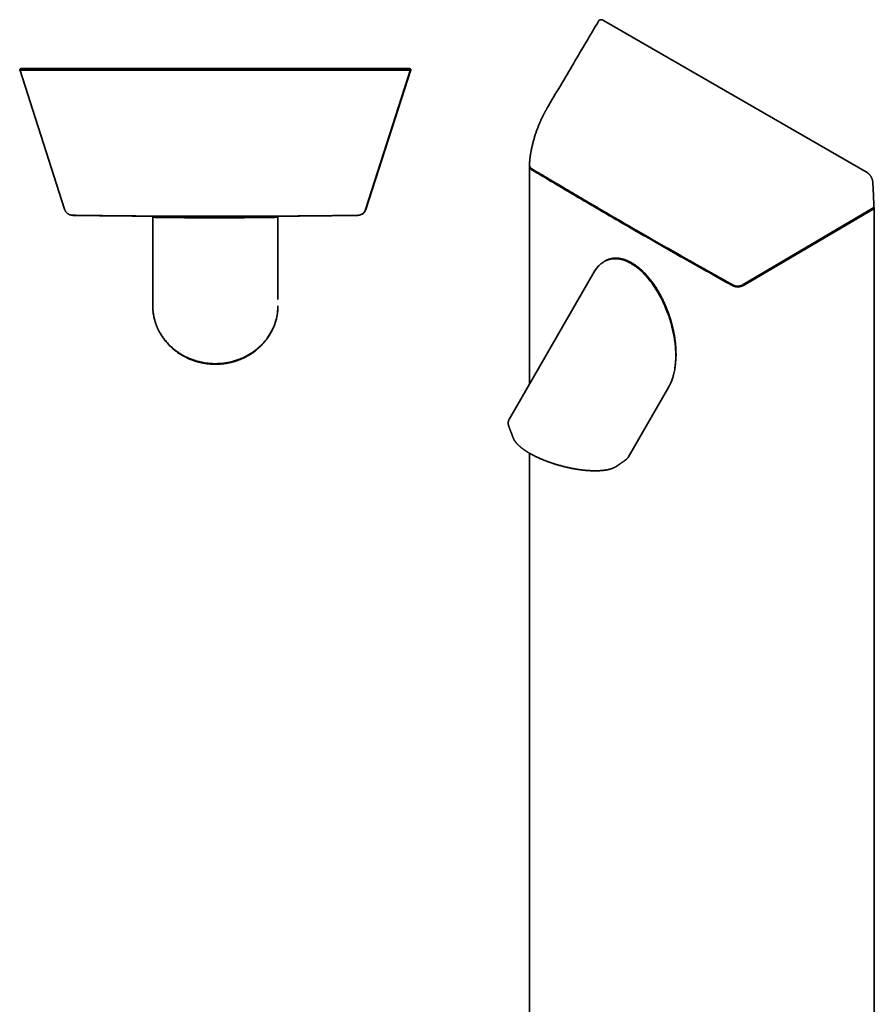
# Model space of a CAD drawing. Header units: millimetres. Extents: x 8 to 834, y 12 to 2419.
# Tile 2 of 6: x 319 to 821, y 591 to 1170. Entities that reach past the tile are written whole.
import ezdxf

# ---------------------------------------------------------------- set-up
doc = ezdxf.new("R2010")
doc.units = ezdxf.units.MM

msp = doc.modelspace()

# ---------------------------------------------------------------- linework, layer by layer
at = {"color": 7, "linetype": 'Continuous', "lineweight": 35}
for p, q in [((817.05, 1079.71), (662.17, 1169.13)), ((345.47, 1058.1), (319.07, 1140.28)), ((334.82, 1140.47), (319.35, 1140.47)), ((319.84, 1140.8), (321.91, 1140.8)), ((321.91, 1140.8), (546.21, 1140.8)), ((340.36, 1140.47), (334.82, 1140.47)), ((527.51, 1140.47), (340.36, 1140.47)), ((522.39, 1058.07), (548.81, 1140.28)), ((533.06, 1140.47), (527.51, 1140.47)), ((548.52, 1140.47), (533.06, 1140.47)), ((546.21, 1140.8), (548.29, 1140.8)), ((548.89, 1140.26), (548.93, 1140.4)), ((543.46, 1139.88), (324.42, 1139.88)), ((522.51, 1058.02), (548.86, 1140.02)), ((618.67, 1084.51), (618.67, 1084.5)), ((618.72, 1083.68), (618.72, 955.49)), ((821.14, 1059.19), (821.11, 1059.44)), ((397.27, 1053.5), (397.27, 1001.44)), ((470.86, 1005.14), (470.86, 1053.58)), ((744.33, 1013.91), (821.13, 1059.14)), ((744.36, 1013.34), (820.97, 1058.46)), ((821.3, 120.01), (821.3, 1058.93)), ((656.69, 1021.25), (606.83, 934.89)), ((699.07, 956.93), (699.08, 956.95)), ((676.85, 912.64), (700.56, 953.71)), ((609.07, 923.78), (609.07, 923.76)), ((618.72, 914.71), (618.72, 190.99))]:
    msp.add_line(p, q, dxfattribs=at)
for centre, radius, start, end in [((319.84, 1140.2), 0.6, 90, 155.54586), ((548.29, 1140.2), 0.6, 342.18541, 90), ((350.38, 1059.55), 5, 251.43995, 269.18236), ((517.75, 1059.55), 5, 270.81764, 342.18541)]:
    msp.add_arc(centre, radius, start, end, dxfattribs=at)
for centre, major_axis, start_param, end_param in [((623.72, 1084.65), (4.78, 2.05), 2.830227, 3.617236), ((820.7, 1058.82), (0.574, 0.246), 4.89138, 6.7731), ((742.07, 1016.32), (4.78, 2.05), 3.645778, 4.89138)]:
    msp.add_ellipse(centre, major_axis=major_axis, ratio=0.711671, start_param=start_param, end_param=end_param, dxfattribs=at)
for points, knots in [([(662.17, 1169.13), (662.07, 1169.18), (661.88, 1169.27), (661.59, 1169.39), (661.3, 1169.48), (661.02, 1169.53), (660.75, 1169.56), (660.5, 1169.55), (660.25, 1169.51), (660.02, 1169.44), (659.82, 1169.34), (659.63, 1169.22), (659.47, 1169.06), (659.34, 1168.91), (659.28, 1168.8), (659.26, 1168.76)], [0, 0, 0, 0, 0.079559, 0.159632, 0.241364, 0.323688, 0.403257, 0.48341, 0.565447, 0.648152, 0.724599, 0.801605, 0.880357, 0.959702, 1, 1, 1, 1]), ([(659.26, 1168.76), (654.4, 1160.53), (644.29, 1143.39), (634.18, 1126.25), (628.93, 1117.35)], [0, 0, 0, 0, 0.480597, 1, 1, 1, 1]), ([(319.74, 1139.96), (319.67, 1139.99), (319.52, 1140.04), (319.34, 1140.12), (319.18, 1140.2), (319.11, 1140.25), (319.07, 1140.28)], [0, 0, 0, 0, 0.250015, 0.500024, 0.750021, 1, 1, 1, 1]), ([(319.19, 1140.4), (319.19, 1140.41), (319.19, 1140.42), (319.2, 1140.44), (319.23, 1140.47), (319.26, 1140.5), (319.3, 1140.52), (319.34, 1140.54), (319.35, 1140.54)], [0, 0, 0, 0, 0.17336, 0.346719, 0.520079, 0.693439, 0.866798, 1, 1, 1, 1]), ([(319.74, 1139.96), (320.66, 1139.99), (322.51, 1140.05), (325.31, 1140.15), (327.92, 1140.24), (330.35, 1140.32), (332.58, 1140.4), (334.07, 1140.44), (334.82, 1140.47)], [0, 0, 0, 0, 0.1866729, 0.3736722, 0.5607037, 0.707488, 0.8539676, 1, 1, 1, 1]), ([(324.42, 1139.88), (325.39, 1139.92), (327.35, 1139.99), (330.31, 1140.1), (333.07, 1140.2), (335.64, 1140.3), (337.99, 1140.39), (339.57, 1140.44), (340.36, 1140.47)], [0, 0, 0, 0, 0.186872, 0.373924, 0.560911, 0.707624, 0.854027, 1, 1, 1, 1]), ([(543.46, 1139.88), (542.48, 1139.92), (540.52, 1139.99), (537.56, 1140.1), (534.8, 1140.2), (532.23, 1140.3), (529.88, 1140.39), (528.3, 1140.44), (527.51, 1140.47)], [0, 0, 0, 0, 0.186872, 0.373924, 0.560911, 0.707624, 0.854027, 1, 1, 1, 1]), ([(548.13, 1139.96), (547.21, 1139.99), (545.36, 1140.05), (542.56, 1140.15), (539.95, 1140.24), (537.52, 1140.32), (535.3, 1140.4), (533.8, 1140.44), (533.06, 1140.47)], [0, 0, 0, 0, 0.186673, 0.373672, 0.560704, 0.707488, 0.853968, 1, 1, 1, 1]), ([(548.81, 1140.28), (548.77, 1140.25), (548.69, 1140.2), (548.53, 1140.12), (548.35, 1140.04), (548.2, 1139.99), (548.13, 1139.96)], [0, 0, 0, 0, 0.249979, 0.499976, 0.749985, 1, 1, 1, 1]), ([(548.93, 1140.4), (548.94, 1140.41), (548.94, 1140.42), (548.92, 1140.44), (548.9, 1140.47), (548.86, 1140.5), (548.82, 1140.52), (548.79, 1140.54), (548.78, 1140.54)], [0, 0, 0, 0, 0.17314, 0.34628, 0.51942, 0.69256, 0.8657, 1, 1, 1, 1]), ([(324.42, 1139.88), (324.28, 1139.88), (324.01, 1139.88), (323.6, 1139.87), (323.2, 1139.87), (322.81, 1139.87), (322.43, 1139.87), (322.06, 1139.87), (321.71, 1139.87), (321.39, 1139.87), (321.1, 1139.88), (320.83, 1139.88), (320.59, 1139.89), (320.38, 1139.9), (320.2, 1139.9), (320.04, 1139.91), (319.92, 1139.92), (319.83, 1139.94), (319.77, 1139.95), (319.75, 1139.96), (319.74, 1139.96)], [0, 0, 0, 0, 0.056727, 0.113453, 0.171752, 0.23005, 0.286808, 0.343566, 0.402109, 0.46065, 0.51518, 0.569711, 0.625891, 0.682072, 0.735667, 0.789263, 0.844301, 0.899341, 0.949539, 1, 1, 1, 1]), ([(548.13, 1139.96), (548.12, 1139.95), (548.1, 1139.95), (548.02, 1139.93), (547.92, 1139.92), (547.78, 1139.91), (547.61, 1139.9), (547.41, 1139.89), (547.17, 1139.89), (546.92, 1139.88), (546.64, 1139.87), (546.33, 1139.87), (546.01, 1139.87), (545.67, 1139.87), (545.32, 1139.87), (544.96, 1139.87), (544.59, 1139.87), (544.21, 1139.87), (543.83, 1139.88), (543.58, 1139.88), (543.46, 1139.88)], [0, 0, 0, 0, 0.056943, 0.114081, 0.171208, 0.228137, 0.28519, 0.342462, 0.399727, 0.456771, 0.511769, 0.566969, 0.622175, 0.677181, 0.731495, 0.785988, 0.84049, 0.894817, 0.947408, 1, 1, 1, 1]), ([(628.93, 1117.35), (628.85, 1117.21), (628.7, 1116.95), (628.48, 1116.58), (628.28, 1116.22), (628.1, 1115.9), (627.94, 1115.61), (627.79, 1115.34), (627.66, 1115.1), (627.54, 1114.88), (627.44, 1114.69), (627.37, 1114.55), (627.32, 1114.46), (627.29, 1114.39), (627.26, 1114.35), (627.23, 1114.3), (627.2, 1114.23), (627.16, 1114.16), (627.11, 1114.06), (627.04, 1113.92), (626.94, 1113.73), (626.82, 1113.48), (626.61, 1113.07), (626.32, 1112.49), (625.99, 1111.79), (625.68, 1111.13), (625.39, 1110.49), (625.1, 1109.86), (624.8, 1109.18), (624.49, 1108.45), (624.17, 1107.66), (623.84, 1106.84), (623.51, 1105.98), (623.17, 1105.09), (622.84, 1104.19), (622.53, 1103.3), (622.24, 1102.45), (621.97, 1101.61), (621.71, 1100.79), (621.45, 1099.92), (621.18, 1099.01), (620.92, 1098.06), (620.68, 1097.15), (620.45, 1096.26), (620.27, 1095.51), (620.13, 1094.89), (620.02, 1094.4), (619.91, 1093.9), (619.81, 1093.41), (619.71, 1092.91), (619.62, 1092.42), (619.54, 1092), (619.48, 1091.67), (619.44, 1091.45), (619.41, 1091.26), (619.39, 1091.13), (619.37, 1091.04), (619.36, 1090.98), (619.35, 1090.9), (619.33, 1090.8), (619.31, 1090.67), (619.29, 1090.49), (619.25, 1090.28), (619.22, 1090.05), (619.18, 1089.81), (619.14, 1089.49), (619.09, 1089.12), (619.03, 1088.71), (618.99, 1088.34), (618.95, 1087.99), (618.91, 1087.65), (618.87, 1087.31), (618.84, 1086.97), (618.81, 1086.7), (618.8, 1086.51), (618.79, 1086.39), (618.78, 1086.31), (618.77, 1086.25), (618.77, 1086.19), (618.76, 1086.1), (618.75, 1085.98), (618.74, 1085.83), (618.73, 1085.65), (618.71, 1085.43), (618.7, 1085.17), (618.68, 1084.89), (618.67, 1084.66), (618.67, 1084.54), (618.66, 1084.51)], [0, 0, 0, 0, 0.0147618, 0.0283803, 0.0408669, 0.0522308, 0.0624793, 0.0716186, 0.0796532, 0.0876355, 0.0941234, 0.09912, 0.10189, 0.1038228, 0.1052893, 0.1068219, 0.1089132, 0.1115629, 0.114771, 0.118537, 0.1255821, 0.1340039, 0.1430789, 0.1669861, 0.1903254, 0.2106975, 0.2306397, 0.250311, 0.2706385, 0.2936159, 0.3175048, 0.3422718, 0.3678759, 0.3942818, 0.421527, 0.4470712, 0.4719392, 0.4961522, 0.5197368, 0.5427287, 0.5710681, 0.5982943, 0.6243395, 0.6495549, 0.6748075, 0.6890197, 0.7032661, 0.7175515, 0.7318806, 0.7462584, 0.7606897, 0.7749885, 0.7827864, 0.789418, 0.7948794, 0.7991673, 0.8012609, 0.8028894, 0.8047227, 0.8076605, 0.8117088, 0.8168693, 0.8231443, 0.8303725, 0.8376069, 0.8446937, 0.8581813, 0.8710913, 0.881739, 0.8920454, 0.9023711, 0.9127516, 0.9231854, 0.9334851, 0.9377921, 0.941301, 0.9440121, 0.9455219, 0.9470738, 0.9496652, 0.9533248, 0.9580521, 0.963846, 0.9707053, 0.978628, 0.9876115, 0.997652, 1, 1, 1, 1]), ([(618.66, 1084.51), (618.66, 1084.42), (618.66, 1084.24), (618.68, 1084), (618.71, 1083.79), (618.76, 1083.62), (618.8, 1083.47), (618.84, 1083.36), (618.88, 1083.26), (618.91, 1083.18), (618.95, 1083.1), (619, 1083.01), (619.06, 1082.91), (619.13, 1082.8), (619.21, 1082.67), (619.32, 1082.53), (619.47, 1082.38), (619.64, 1082.21), (619.86, 1082.03), (620.03, 1081.92), (620.12, 1081.87)], [0, 0, 0, 0, 0.085581, 0.162024, 0.229289, 0.287336, 0.336118, 0.375599, 0.406057, 0.43456, 0.464104, 0.49469, 0.534389, 0.575722, 0.62277, 0.679253, 0.745189, 0.820599, 0.905516, 1, 1, 1, 1]), ([(620.12, 1081.87), (620.3, 1081.76), (620.64, 1081.55), (621.14, 1081.25), (621.6, 1080.98), (622.02, 1080.72), (622.4, 1080.5), (622.75, 1080.29), (623.04, 1080.11), (623.3, 1079.96), (623.52, 1079.83), (623.74, 1079.69), (623.96, 1079.56), (624.19, 1079.43), (624.61, 1079.18), (625.23, 1078.81), (626.05, 1078.32), (628.07, 1077.11), (632.44, 1074.5), (638.9, 1070.66), (646.24, 1066.32), (653.77, 1061.89), (661.76, 1057.21), (670.22, 1052.29), (679.46, 1046.93), (689.5, 1041.15), (700.34, 1034.96), (709.98, 1029.49), (718.4, 1024.74), (725.31, 1020.85), (730, 1018.23), (732.46, 1016.86), (732.97, 1016.57), (733.37, 1016.35), (733.65, 1016.19), (733.83, 1016.09), (734.01, 1015.99), (734.19, 1015.89), (734.38, 1015.79), (734.61, 1015.66), (734.88, 1015.51), (735.21, 1015.32), (735.58, 1015.12), (735.99, 1014.89), (736.44, 1014.64), (736.92, 1014.37), (737.44, 1014.08), (738, 1013.77), (738.38, 1013.56), (738.58, 1013.45)], [0, 0, 0, 0, 0.004612, 0.008887, 0.012824, 0.016424, 0.019687, 0.022613, 0.025201, 0.027278, 0.029149, 0.031022, 0.032911, 0.034814, 0.036732, 0.0437, 0.050743, 0.057786, 0.095516, 0.162891, 0.223047, 0.283203, 0.354818, 0.426433, 0.498047, 0.589193, 0.680339, 0.771485, 0.831641, 0.891797, 0.944734, 0.949082, 0.953341, 0.957408, 0.958954, 0.96047, 0.961957, 0.963414, 0.964939, 0.966692, 0.969102, 0.971845, 0.974922, 0.978331, 0.982073, 0.986073, 0.990394, 0.995036, 1, 1, 1, 1]), ([(738.59, 1012.89), (736.77, 1013.9), (733.13, 1015.92), (727.68, 1018.97), (722.24, 1022.02), (716.8, 1025.08), (711.37, 1028.14), (705.95, 1031.21), (700.53, 1034.29), (695.12, 1037.38), (689.72, 1040.47), (684.33, 1043.57), (677.44, 1047.53), (669.08, 1052.38), (659.24, 1058.11), (649.43, 1063.86), (639.64, 1069.64), (629.87, 1075.44), (623.38, 1079.33), (620.14, 1081.27)], [0, 0, 0, 0, 0.045456, 0.090911, 0.136366, 0.181821, 0.227276, 0.27273, 0.318184, 0.363639, 0.409093, 0.454546, 0.5, 0.583332, 0.666664, 0.749997, 0.833331, 0.916665, 1, 1, 1, 1]), ([(820.41, 1074.16), (820.4, 1074.27), (820.38, 1074.5), (820.32, 1074.85), (820.24, 1075.21), (820.13, 1075.58), (820, 1075.95), (819.85, 1076.32), (819.69, 1076.69), (819.5, 1077.04), (819.3, 1077.39), (819.08, 1077.72), (818.85, 1078.03), (818.61, 1078.33), (818.36, 1078.62), (818.11, 1078.88), (817.84, 1079.13), (817.58, 1079.35), (817.32, 1079.54), (817.14, 1079.66), (817.05, 1079.71)], [0, 0, 0, 0, 0.056943, 0.114081, 0.171208, 0.228137, 0.28519, 0.342462, 0.399727, 0.456771, 0.511769, 0.566969, 0.622175, 0.677181, 0.731495, 0.785988, 0.84049, 0.894817, 0.947408, 1, 1, 1, 1]), ([(821.12, 1059.25), (821.07, 1060.48), (820.98, 1062.96), (820.81, 1066.68), (820.62, 1070.41), (820.48, 1072.91), (820.41, 1074.16)], [0, 0, 0, 0, 0.249979, 0.499976, 0.749985, 1, 1, 1, 1]), ([(821.12, 1059.25), (821.12, 1059.23), (821.13, 1059.2), (821.14, 1059.17), (821.14, 1059.15), (821.14, 1059.14), (821.13, 1059.14), (821.13, 1059.14)], [0, 0, 0, 0, 0.248264, 0.496528, 0.744792, 0.993056, 1, 1, 1, 1]), ([(345.47, 1058.1), (345.51, 1057.98), (345.6, 1057.74), (345.76, 1057.39), (345.94, 1057.06), (346.14, 1056.73), (346.37, 1056.43), (346.63, 1056.14), (346.91, 1055.87), (347.2, 1055.62), (347.52, 1055.39), (347.86, 1055.19), (348.22, 1055.02), (348.58, 1054.87), (348.96, 1054.75), (349.35, 1054.67), (349.75, 1054.61), (350.02, 1054.6), (350.15, 1054.59)], [0, 0, 0, 0, 0.062182, 0.124436, 0.186725, 0.249014, 0.311283, 0.373525, 0.435757, 0.498025, 0.560393, 0.622877, 0.685465, 0.748147, 0.810919, 0.873789, 0.936795, 1, 1, 1, 1]), ([(350.15, 1054.59), (355.37, 1054.52), (365.79, 1054.38), (381.43, 1054.21), (397.07, 1054.09), (412.71, 1054.01), (428.35, 1053.97), (443.69, 1053.98), (458.73, 1054.02), (473.47, 1054.1), (488.22, 1054.21), (502.96, 1054.37), (512.79, 1054.5), (517.71, 1054.56)], [0, 0, 0, 0, 0.093335, 0.18667, 0.280003, 0.373337, 0.46667, 0.560003, 0.648002, 0.736002, 0.824001, 0.912, 1, 1, 1, 1]), ([(517.82, 1054.55), (515.29, 1054.51), (510.21, 1054.44), (502.6, 1054.35), (494.98, 1054.27), (487.37, 1054.19), (479.75, 1054.13), (472.14, 1054.07), (464.52, 1054.03), (456.91, 1053.99), (449.29, 1053.97), (441.68, 1053.95), (431.95, 1053.95), (420.1, 1053.96), (406.14, 1054.01), (392.18, 1054.09), (378.22, 1054.21), (364.26, 1054.36), (354.96, 1054.49), (350.31, 1054.55)], [0, 0, 0, 0, 0.045456, 0.090911, 0.136366, 0.181821, 0.227276, 0.27273, 0.318184, 0.363639, 0.409093, 0.454546, 0.5, 0.583332, 0.666664, 0.749997, 0.833331, 0.916665, 1, 1, 1, 1]), ([(397.67, 1053.99), (397.66, 1053.99), (397.64, 1053.99), (397.61, 1053.98), (397.58, 1053.96), (397.55, 1053.95), (397.53, 1053.94), (397.51, 1053.93), (397.5, 1053.93), (397.5, 1053.92), (397.48, 1053.91), (397.45, 1053.89), (397.4, 1053.85), (397.33, 1053.76), (397.29, 1053.66), (397.27, 1053.56), (397.26, 1053.51), (397.26, 1053.49)], [0, 0, 0, 0, 0.108972, 0.265419, 0.369689, 0.45034, 0.507666, 0.535906, 0.545718, 0.553218, 0.566149, 0.580519, 0.653605, 0.750878, 0.868695, 0.93328, 1, 1, 1, 1]), ([(398.78, 1053.38), (398.62, 1053.39), (398.28, 1053.39), (397.91, 1053.42), (397.67, 1053.45), (397.52, 1053.46), (397.44, 1053.48), (397.37, 1053.48), (397.31, 1053.49), (397.27, 1053.49), (397.27, 1053.5), (397.27, 1053.5)], [0, 0, 0, 0, 0.1684232, 0.3471834, 0.4998313, 0.5942792, 0.667769, 0.720257, 0.8199958, 0.9161771, 1, 1, 1, 1]), ([(470.85, 1053.5), (470.82, 1053.49), (470.75, 1053.46), (470.22, 1053.43), (469.6, 1053.4), (468.99, 1053.38), (468.37, 1053.36), (467.63, 1053.35), (466.59, 1053.32), (465.15, 1053.3), (463.21, 1053.27), (461.01, 1053.25), (458.77, 1053.23), (456.77, 1053.21), (454.32, 1053.2), (451.27, 1053.18), (448.3, 1053.17), (445.94, 1053.16), (444.52, 1053.16), (443.06, 1053.16), (441.49, 1053.15), (440.17, 1053.15), (439.3, 1053.15), (439.11, 1053.14), (439.06, 1053.14), (438.6, 1053.14), (437.71, 1053.14), (436.39, 1053.14), (435.1, 1053.14), (433.05, 1053.14), (429.94, 1053.15), (425.84, 1053.16), (421.67, 1053.16), (417.76, 1053.17), (414.29, 1053.19), (411.02, 1053.22), (408.06, 1053.24), (405.45, 1053.27), (403.15, 1053.29), (401.29, 1053.35), (399.79, 1053.38), (399.12, 1053.38), (398.78, 1053.38)], [0, 0, 0, 0, 0.0423904, 0.0791623, 0.1080332, 0.1291787, 0.1454696, 0.1654794, 0.1902201, 0.2198034, 0.254235, 0.2931683, 0.3198258, 0.3445831, 0.3672867, 0.4042295, 0.4414044, 0.4537041, 0.4696626, 0.4800095, 0.4926697, 0.510566, 0.5140754, 0.5149964, 0.5153216, 0.5153603, 0.5267504, 0.5378406, 0.548606, 0.5590256, 0.5893965, 0.6265705, 0.6637331, 0.7009215, 0.7381123, 0.7715812, 0.8124682, 0.8510266, 0.8863009, 0.9301398, 0.9650445, 1, 1, 1, 1]), ([(470.86, 1053.49), (470.86, 1053.53), (470.86, 1053.61), (470.82, 1053.72), (470.78, 1053.78), (470.75, 1053.82), (470.73, 1053.83), (470.73, 1053.84), (470.72, 1053.85), (470.71, 1053.86), (470.68, 1053.88), (470.65, 1053.91), (470.61, 1053.94), (470.56, 1053.96), (470.49, 1053.98), (470.42, 1054), (470.35, 1054), (470.29, 1054), (470.27, 1054)], [0, 0, 0, 0, 0.060963, 0.113831, 0.155756, 0.172191, 0.179329, 0.183237, 0.187892, 0.200234, 0.217276, 0.266489, 0.336493, 0.427465, 0.539391, 0.672173, 0.825682, 1, 1, 1, 1]), ([(517.71, 1054.56), (517.84, 1054.57), (518.11, 1054.58), (518.5, 1054.64), (518.89, 1054.72), (519.27, 1054.84), (519.64, 1054.98), (519.99, 1055.16), (520.33, 1055.36), (520.65, 1055.58), (520.95, 1055.83), (521.23, 1056.11), (521.49, 1056.4), (521.72, 1056.7), (521.93, 1057.03), (522.11, 1057.36), (522.27, 1057.71), (522.35, 1057.95), (522.39, 1058.07)], [0, 0, 0, 0, 0.06296, 0.125601, 0.188054, 0.250425, 0.312807, 0.375281, 0.437922, 0.500805, 0.563628, 0.626135, 0.688451, 0.750677, 0.812892, 0.875156, 0.937513, 1, 1, 1, 1]), ([(700.52, 953.74), (700.81, 954.22), (701.78, 955.85), (702.59, 958.11), (703.22, 960.29), (703.55, 961.59), (703.88, 963.14), (704.18, 964.98), (704.44, 967.11), (704.61, 969.55), (704.68, 972.73), (704.53, 976.37), (704.14, 980.12), (703.68, 983.15), (703.23, 985.49), (702.79, 987.53), (702.25, 989.72), (701.5, 992.41), (700.46, 995.63), (699.07, 999.36), (697.5, 1002.98), (695.9, 1006.19), (694.47, 1008.78), (692.73, 1011.66), (690.56, 1014.84), (688.45, 1017.49), (686.78, 1019.37), (685.77, 1020.43), (684.74, 1021.45), (683.63, 1022.47), (682.69, 1023.26), (682.07, 1023.75), (681.94, 1023.85), (681.9, 1023.88), (681.57, 1024.14), (680.94, 1024.61), (680.01, 1025.26), (679.1, 1025.84), (677.65, 1026.71), (675.45, 1027.8), (672.56, 1028.76), (669.62, 1029.16), (666.86, 1029.01), (664.42, 1028.35), (662.12, 1027.22), (660.04, 1025.66), (658.24, 1023.64), (657.14, 1022.16), (656.72, 1021.3), (656.7, 1021.25)], [0, 0, 0, 0, 0.020466, 0.06825, 0.08003, 0.094216, 0.1108, 0.129759, 0.151053, 0.174644, 0.200624, 0.240411, 0.273425, 0.299345, 0.318329, 0.332955, 0.35092, 0.373132, 0.399691, 0.430604, 0.465558, 0.489491, 0.511718, 0.532101, 0.565268, 0.598643, 0.609686, 0.624013, 0.633302, 0.644669, 0.660736, 0.663887, 0.664713, 0.665005, 0.66504, 0.675266, 0.685223, 0.694888, 0.704242, 0.731509, 0.764884, 0.798248, 0.831636, 0.865025, 0.895073, 0.931781, 0.966399, 0.998068, 1, 1, 1, 1]), ([(704.71, 969.61), (704.71, 969.78), (704.73, 970.16), (704.76, 970.76), (704.77, 971.34), (704.78, 971.84), (704.79, 972.26), (704.79, 972.69), (704.79, 973.13), (704.78, 973.58), (704.77, 974.04), (704.76, 974.51), (704.74, 974.96), (704.73, 975.37), (704.71, 975.72), (704.69, 976.01), (704.68, 976.25), (704.67, 976.46), (704.66, 976.64), (704.65, 976.77), (704.64, 976.88), (704.63, 976.98), (704.63, 977.1), (704.61, 977.25), (704.6, 977.43), (704.58, 977.65), (704.56, 977.91), (704.54, 978.19), (704.51, 978.48), (704.48, 978.86), (704.43, 979.36), (704.36, 980), (704.27, 980.7), (704.17, 981.45), (704.06, 982.25), (703.94, 983.07), (703.8, 983.89), (703.66, 984.68), (703.52, 985.45), (703.37, 986.19), (703.23, 986.9), (703.08, 987.58), (702.93, 988.25), (702.77, 988.92), (702.6, 989.61), (702.42, 990.34), (702.22, 991.09), (702, 991.88), (701.77, 992.68), (701.52, 993.49), (701.27, 994.31), (701, 995.16), (700.71, 996), (700.43, 996.82), (700.15, 997.6), (699.87, 998.35), (699.6, 999.07), (699.33, 999.75), (699.11, 1000.29), (698.94, 1000.69), (698.83, 1000.96), (698.73, 1001.2), (698.65, 1001.4), (698.58, 1001.55), (698.54, 1001.66), (698.5, 1001.74), (698.46, 1001.83), (698.42, 1001.93), (698.36, 1002.07), (698.29, 1002.22), (698.22, 1002.39), (698.11, 1002.63), (697.96, 1002.97), (697.76, 1003.42), (697.54, 1003.88), (697.31, 1004.37), (697.07, 1004.87), (696.81, 1005.4), (696.53, 1005.96), (696.24, 1006.52), (695.84, 1007.3), (695.3, 1008.28), (694.64, 1009.47), (693.96, 1010.61), (693.27, 1011.73), (692.57, 1012.81), (691.85, 1013.86), (691.17, 1014.83), (690.52, 1015.71), (689.91, 1016.51), (689.27, 1017.31), (688.62, 1018.11), (688.02, 1018.8), (687.49, 1019.39), (687.04, 1019.89), (686.59, 1020.36), (686.15, 1020.81), (685.74, 1021.23), (685.31, 1021.65), (684.87, 1022.07), (684.42, 1022.47), (684.09, 1022.77), (683.88, 1022.95), (683.77, 1023.05), (683.68, 1023.13), (683.61, 1023.19), (683.55, 1023.24), (683.49, 1023.29), (683.42, 1023.35), (683.31, 1023.44), (683.18, 1023.55), (683.02, 1023.68), (682.84, 1023.83), (682.65, 1023.98), (682.44, 1024.14), (682.17, 1024.36), (681.82, 1024.62), (681.38, 1024.94), (680.92, 1025.27), (680.45, 1025.59), (679.98, 1025.9), (679.52, 1026.19), (679.04, 1026.48), (678.56, 1026.75), (678.09, 1027.01), (677.63, 1027.25), (677.16, 1027.48), (676.69, 1027.7), (676.26, 1027.89), (675.85, 1028.06), (675.47, 1028.2), (675.12, 1028.33), (674.8, 1028.45), (674.51, 1028.54), (674.24, 1028.63), (673.98, 1028.71), (673.66, 1028.8), (673.29, 1028.89), (672.85, 1029), (672.5, 1029.07), (672.23, 1029.12), (672.06, 1029.15), (671.92, 1029.18), (671.79, 1029.2), (671.69, 1029.21), (671.6, 1029.23), (671.5, 1029.24), (671.37, 1029.26), (671.21, 1029.28), (671.02, 1029.3), (670.8, 1029.32), (670.55, 1029.34), (670.28, 1029.36), (669.99, 1029.37), (669.57, 1029.39), (669.03, 1029.38), (668.39, 1029.35), (667.77, 1029.29), (667.3, 1029.22), (666.96, 1029.16), (666.74, 1029.12), (666.53, 1029.08), (666.33, 1029.03), (666.14, 1028.98), (665.97, 1028.94), (665.82, 1028.9), (665.72, 1028.87), (665.65, 1028.85), (665.58, 1028.83), (665.51, 1028.81), (665.41, 1028.78), (665.29, 1028.74), (665.15, 1028.69), (664.99, 1028.64), (664.82, 1028.58), (664.66, 1028.52), (664.44, 1028.43), (664.19, 1028.33), (663.9, 1028.2), (663.63, 1028.07), (663.39, 1027.96), (663.25, 1027.88), (663.19, 1027.85)], [0, 0, 0, 0, 0.00656, 0.015089, 0.024091, 0.02934, 0.034738, 0.040287, 0.045986, 0.051837, 0.057554, 0.063803, 0.069522, 0.07471, 0.079364, 0.082703, 0.085699, 0.08835, 0.090577, 0.092304, 0.09335, 0.094574, 0.096101, 0.097931, 0.100065, 0.102905, 0.106149, 0.10965, 0.113197, 0.116788, 0.123969, 0.131318, 0.140278, 0.149465, 0.158872, 0.169061, 0.178913, 0.188397, 0.197514, 0.206268, 0.214659, 0.222688, 0.230363, 0.238133, 0.246296, 0.254695, 0.263477, 0.272642, 0.282196, 0.291387, 0.300916, 0.310789, 0.320687, 0.330184, 0.339248, 0.347868, 0.356262, 0.364196, 0.371675, 0.375043, 0.378272, 0.381077, 0.383404, 0.385252, 0.386381, 0.387212, 0.388123, 0.389357, 0.390915, 0.392741, 0.394688, 0.39675, 0.401441, 0.406635, 0.412332, 0.417844, 0.423766, 0.4301, 0.436787, 0.443488, 0.450149, 0.464741, 0.479108, 0.493233, 0.507101, 0.520702, 0.534116, 0.547667, 0.558426, 0.569315, 0.580344, 0.591526, 0.602834, 0.610277, 0.617754, 0.625112, 0.63211, 0.638749, 0.645031, 0.652513, 0.659423, 0.665764, 0.667707, 0.669374, 0.670756, 0.671855, 0.672671, 0.673449, 0.674539, 0.67616, 0.678188, 0.680622, 0.683415, 0.686376, 0.689487, 0.692748, 0.698818, 0.705348, 0.712339, 0.71979, 0.726373, 0.733272, 0.740485, 0.747729, 0.754649, 0.761243, 0.768593, 0.775501, 0.781984, 0.788038, 0.793772, 0.799054, 0.803883, 0.808258, 0.812208, 0.816168, 0.820275, 0.826647, 0.833342, 0.84036, 0.843203, 0.845847, 0.848126, 0.850042, 0.851595, 0.85279, 0.854312, 0.856358, 0.858929, 0.861909, 0.86538, 0.86934, 0.873791, 0.878578, 0.88333, 0.894331, 0.905049, 0.915483, 0.925633, 0.929543, 0.933409, 0.937066, 0.940382, 0.944105, 0.947274, 0.949886, 0.951941, 0.952949, 0.953946, 0.955336, 0.957128, 0.959321, 0.961914, 0.964908, 0.968174, 0.971368, 0.974471, 0.980304, 0.985791, 0.991265, 0.996638, 1, 1, 1, 1]), ([(738.58, 1013.45), (738.66, 1013.41), (738.82, 1013.32), (739.06, 1013.22), (739.27, 1013.15), (739.47, 1013.09), (739.65, 1013.05), (739.79, 1013.01), (739.91, 1012.99), (740.01, 1012.98), (740.11, 1012.96), (740.26, 1012.94), (740.49, 1012.92), (740.75, 1012.91), (741.01, 1012.92), (741.26, 1012.93), (741.55, 1012.95), (741.87, 1013), (742.19, 1013.06), (742.53, 1013.14), (742.86, 1013.24), (743.21, 1013.37), (743.58, 1013.52), (743.95, 1013.69), (744.2, 1013.83), (744.33, 1013.91)], [0, 0, 0, 0, 0.0528671, 0.0998585, 0.1410958, 0.1766619, 0.2098302, 0.2360025, 0.2552066, 0.2710582, 0.287869, 0.3056492, 0.3514042, 0.4026107, 0.4382578, 0.4794058, 0.5260694, 0.5779764, 0.6350712, 0.6866289, 0.7418264, 0.8007017, 0.8633073, 0.9297112, 1, 1, 1, 1]), ([(397.27, 1001.42), (397.27, 1001.35), (397.27, 1001.21), (397.27, 1001.01), (397.28, 1000.82), (397.28, 1000.65), (397.28, 1000.54), (397.28, 1000.5)], [0, 0, 0, 0, 0.22976, 0.441506, 0.638024, 0.858438, 1, 1, 1, 1]), ([(397.27, 1001.42), (397.27, 1001.07), (397.28, 1000.35), (397.34, 999.26), (397.43, 998.15), (397.57, 997.05), (397.74, 995.94), (397.94, 994.9), (398.16, 993.92), (398.4, 993), (398.67, 992.09), (398.96, 991.2), (399.18, 990.58), (399.31, 990.21), (399.36, 990.09), (399.41, 989.96), (399.46, 989.82), (399.52, 989.68), (399.57, 989.55), (399.62, 989.42), (399.71, 989.19), (399.85, 988.88), (400.01, 988.49), (400.17, 988.14), (400.32, 987.82), (400.45, 987.54), (400.57, 987.3), (400.67, 987.09), (400.76, 986.92), (400.82, 986.79), (400.87, 986.71), (400.9, 986.64), (400.93, 986.58), (400.96, 986.53), (400.99, 986.47), (401.02, 986.41), (401.06, 986.35), (401.22, 986.04), (401.54, 985.47), (402.05, 984.61), (402.62, 983.71), (403.25, 982.77), (403.94, 981.83), (404.67, 980.9), (405.45, 979.97), (406.27, 979.07), (407.12, 978.2), (407.97, 977.37), (408.83, 976.6), (409.69, 975.88), (410.57, 975.18), (411.48, 974.5), (412.41, 973.86), (413.35, 973.24), (414.35, 972.63), (415.4, 972.03), (416.51, 971.46), (417.63, 970.91), (418.78, 970.41), (419.91, 969.95), (421.03, 969.54), (422.12, 969.18), (423.23, 968.84), (424.34, 968.54), (425.47, 968.27), (426.59, 968.04), (427.77, 967.83), (428.98, 967.66), (430.24, 967.51), (431.51, 967.41), (432.78, 967.35), (433.64, 967.34), (434.06, 967.34)], [0, 0, 0, 0, 0.019535, 0.040304, 0.061077, 0.081877, 0.102725, 0.123645, 0.14125, 0.158843, 0.176422, 0.193979, 0.211259, 0.212955, 0.215578, 0.218387, 0.221138, 0.223832, 0.226469, 0.229049, 0.231572, 0.240117, 0.247938, 0.25504, 0.26143, 0.267192, 0.272216, 0.276503, 0.28005, 0.282559, 0.284495, 0.285489, 0.286698, 0.287908, 0.289118, 0.290328, 0.291538, 0.292749, 0.309968, 0.327233, 0.347841, 0.368508, 0.389179, 0.411245, 0.433248, 0.455214, 0.477169, 0.499139, 0.519158, 0.539246, 0.559374, 0.579513, 0.599631, 0.6197, 0.639702, 0.661656, 0.683588, 0.705524, 0.727491, 0.749514, 0.76959, 0.789695, 0.809807, 0.829903, 0.84996, 0.869956, 0.889892, 0.911816, 0.933762, 0.955757, 0.977827, 1, 1, 1, 1]), ([(470.74, 998.65), (470.74, 998.71), (470.76, 998.91), (470.79, 999.26), (470.81, 999.67), (470.83, 1000.05), (470.84, 1000.4), (470.85, 1000.74), (470.86, 1001.08), (470.86, 1001.32), (470.86, 1001.44)], [0, 0, 0, 0, 0.064183, 0.225529, 0.374379, 0.51073, 0.634711, 0.754845, 0.876547, 1, 1, 1, 1]), ([(397.34, 999.25), (397.34, 999.22), (397.35, 999.06), (397.38, 998.76), (397.41, 998.36), (397.46, 997.92), (397.51, 997.45), (397.58, 996.96), (397.65, 996.49), (397.72, 996.04), (397.8, 995.61), (397.87, 995.2), (397.94, 994.86), (397.99, 994.61), (398.03, 994.45), (398.06, 994.32), (398.08, 994.22), (398.1, 994.14), (398.12, 994.07), (398.14, 993.99), (398.16, 993.88), (398.2, 993.74), (398.24, 993.56), (398.29, 993.35), (398.35, 993.14), (398.41, 992.93), (398.46, 992.71), (398.54, 992.45), (398.63, 992.13), (398.75, 991.75), (398.87, 991.38), (399, 991), (399.13, 990.6), (399.28, 990.18), (399.45, 989.74), (399.63, 989.27), (399.84, 988.78), (400.06, 988.26), (400.31, 987.71), (400.58, 987.14), (400.84, 986.62), (401.08, 986.16), (401.29, 985.78), (401.48, 985.44), (401.65, 985.13), (401.81, 984.86), (401.94, 984.64), (402.05, 984.46), (402.14, 984.3), (402.22, 984.18), (402.27, 984.09), (402.31, 984.03), (402.35, 983.98), (402.38, 983.92), (402.43, 983.85), (402.49, 983.75), (402.57, 983.62), (402.67, 983.47), (402.78, 983.3), (402.92, 983.1), (403.06, 982.88), (403.22, 982.66), (403.38, 982.43), (403.54, 982.21), (403.7, 981.98), (404.04, 981.53), (404.56, 980.85), (405.28, 979.98), (405.97, 979.2), (406.61, 978.52), (407.18, 977.93), (407.76, 977.36), (408.34, 976.82), (408.91, 976.31), (409.48, 975.83), (410.05, 975.36), (410.64, 974.89), (411.24, 974.44), (411.84, 974.01), (412.45, 973.58), (413.09, 973.16), (413.76, 972.74), (414.45, 972.32), (415.17, 971.91), (415.9, 971.51), (416.7, 971.1), (417.56, 970.68), (418.47, 970.27), (419.37, 969.89), (420.1, 969.61), (420.66, 969.4), (421.04, 969.27), (421.4, 969.14), (421.73, 969.03), (422.02, 968.93), (422.29, 968.85), (422.49, 968.79), (422.62, 968.75), (422.71, 968.72), (422.77, 968.7), (422.81, 968.69), (422.86, 968.67), (422.93, 968.65), (423.02, 968.63), (423.14, 968.59), (423.31, 968.54), (423.51, 968.49), (423.74, 968.42), (424.01, 968.35), (424.32, 968.27), (424.66, 968.18), (425.03, 968.09), (425.44, 968), (425.87, 967.91), (426.34, 967.81), (426.84, 967.71), (427.38, 967.61), (427.95, 967.52), (428.56, 967.43), (429.18, 967.35), (429.81, 967.27), (430.45, 967.21), (431.11, 967.15), (431.81, 967.11), (432.53, 967.07), (433.29, 967.05), (433.8, 967.05), (434.06, 967.04)], [0, 0, 0, 0, 0.001775, 0.009327, 0.017367, 0.025315, 0.035149, 0.044646, 0.053805, 0.062627, 0.071112, 0.079261, 0.087018, 0.090774, 0.093954, 0.096558, 0.098586, 0.100037, 0.101141, 0.102722, 0.104842, 0.107502, 0.111371, 0.115593, 0.119814, 0.124036, 0.128256, 0.132477, 0.140011, 0.147544, 0.155074, 0.162606, 0.170536, 0.179114, 0.188091, 0.197677, 0.207872, 0.218671, 0.230087, 0.242135, 0.254813, 0.263645, 0.271795, 0.27926, 0.286038, 0.292127, 0.296676, 0.300745, 0.304334, 0.306813, 0.308796, 0.310242, 0.311208, 0.312368, 0.313909, 0.316216, 0.319053, 0.322422, 0.326323, 0.330851, 0.335924, 0.341176, 0.34642, 0.351657, 0.356879, 0.362087, 0.383644, 0.404986, 0.42614, 0.441957, 0.457395, 0.47246, 0.487166, 0.50153, 0.515297, 0.528771, 0.542601, 0.556968, 0.570243, 0.583929, 0.598018, 0.612496, 0.627367, 0.64264, 0.658074, 0.673192, 0.691972, 0.710248, 0.728033, 0.745334, 0.752943, 0.760422, 0.767381, 0.773689, 0.779346, 0.78435, 0.788702, 0.790622, 0.792255, 0.793402, 0.794068, 0.794823, 0.796069, 0.797806, 0.800034, 0.803182, 0.80697, 0.811399, 0.816468, 0.822176, 0.828521, 0.835501, 0.842957, 0.851017, 0.85968, 0.868939, 0.878798, 0.889265, 0.900343, 0.912035, 0.923061, 0.93459, 0.946627, 0.959179, 0.972252, 0.985856, 1, 1, 1, 1]), ([(434.06, 967.34), (435.68, 967.39), (438.91, 967.51), (443.66, 968.42), (448.23, 969.85), (452.56, 971.84), (456.58, 974.33), (460.21, 977.29), (463.39, 980.66), (466.06, 984.39), (468.2, 988.41), (469.71, 992.65), (470.54, 996.11), (470.64, 998.15), (470.67, 998.69)], [0, 0, 0, 0, 0.08859, 0.17628, 0.264024, 0.352212, 0.439889, 0.527956, 0.615969, 0.703714, 0.792018, 0.879742, 0.967705, 1, 1, 1, 1]), ([(434.06, 967.04), (434.35, 967.05), (434.91, 967.05), (435.73, 967.08), (436.51, 967.12), (437.25, 967.17), (437.95, 967.23), (438.61, 967.3), (439.22, 967.38), (439.77, 967.45), (440.27, 967.53), (440.73, 967.61), (441.17, 967.69), (441.57, 967.76), (441.96, 967.84), (442.33, 967.92), (442.67, 967.99), (442.97, 968.06), (443.24, 968.12), (443.46, 968.18), (443.64, 968.22), (443.78, 968.26), (443.9, 968.29), (443.99, 968.31), (444.07, 968.33), (444.14, 968.35), (444.23, 968.38), (444.35, 968.41), (444.51, 968.45), (444.69, 968.5), (445.01, 968.59), (445.45, 968.73), (446.03, 968.91), (446.62, 969.1), (447.21, 969.31), (447.82, 969.53), (448.45, 969.77), (449.1, 970.04), (449.77, 970.32), (450.59, 970.69), (451.54, 971.15), (452.62, 971.72), (453.67, 972.32), (454.57, 972.86), (455.32, 973.34), (455.93, 973.76), (456.52, 974.17), (457.09, 974.59), (457.63, 975), (458.14, 975.4), (458.61, 975.79), (459.05, 976.17), (459.46, 976.52), (459.79, 976.83), (460.07, 977.09), (460.3, 977.3), (460.53, 977.53), (460.78, 977.77), (461.05, 978.03), (461.34, 978.33), (461.65, 978.66), (461.99, 979.02), (462.35, 979.41), (462.67, 979.78), (462.95, 980.11), (463.19, 980.4), (463.44, 980.7), (463.68, 981), (463.92, 981.31), (464.16, 981.62), (464.38, 981.92), (464.58, 982.19), (464.76, 982.45), (464.92, 982.68), (465.06, 982.87), (465.17, 983.04), (465.28, 983.19), (465.36, 983.33), (465.43, 983.43), (465.48, 983.51), (465.52, 983.57), (465.56, 983.63), (465.6, 983.7), (465.67, 983.8), (465.75, 983.93), (465.85, 984.09), (465.97, 984.28), (466.11, 984.51), (466.26, 984.76), (466.41, 985.02), (466.57, 985.29), (466.77, 985.65), (467.01, 986.09), (467.28, 986.61), (467.53, 987.11), (467.76, 987.59), (467.98, 988.06), (468.18, 988.52), (468.4, 989.04), (468.64, 989.65), (468.91, 990.34), (469.11, 990.92), (469.26, 991.37), (469.36, 991.68), (469.46, 992), (469.55, 992.3), (469.63, 992.58), (469.7, 992.84), (469.76, 993.07), (469.81, 993.27), (469.86, 993.43), (469.89, 993.58), (469.92, 993.69), (469.94, 993.79), (469.97, 993.88), (469.99, 993.98), (470.02, 994.1), (470.05, 994.24), (470.09, 994.42), (470.14, 994.64), (470.19, 994.9), (470.25, 995.19), (470.31, 995.5), (470.37, 995.8), (470.42, 996.11), (470.47, 996.43), (470.53, 996.83), (470.6, 997.31), (470.66, 997.84), (470.71, 998.29), (470.73, 998.55), (470.74, 998.65)], [0, 0, 0, 0, 0.015709, 0.030674, 0.044906, 0.058415, 0.071208, 0.083294, 0.094676, 0.104498, 0.113736, 0.122393, 0.130472, 0.137974, 0.1449, 0.152073, 0.158505, 0.164196, 0.169148, 0.17336, 0.176833, 0.179365, 0.181515, 0.183283, 0.184668, 0.185826, 0.187363, 0.189741, 0.192732, 0.196336, 0.200413, 0.210697, 0.22175, 0.233577, 0.244793, 0.256633, 0.2691, 0.282193, 0.295648, 0.309056, 0.331855, 0.354463, 0.376857, 0.399016, 0.412841, 0.426605, 0.440307, 0.453598, 0.466274, 0.478336, 0.489784, 0.500619, 0.510838, 0.520441, 0.526394, 0.532122, 0.538188, 0.544766, 0.551852, 0.559447, 0.568257, 0.577663, 0.587663, 0.598258, 0.605222, 0.612422, 0.619859, 0.627426, 0.634626, 0.64229, 0.649403, 0.655966, 0.661979, 0.667445, 0.671793, 0.675717, 0.679217, 0.682292, 0.684905, 0.686502, 0.687678, 0.688776, 0.690393, 0.692542, 0.695569, 0.699259, 0.703614, 0.708633, 0.714317, 0.720402, 0.726394, 0.73228, 0.743963, 0.7552, 0.765988, 0.776324, 0.786207, 0.795713, 0.805494, 0.81916, 0.833575, 0.848742, 0.854908, 0.861192, 0.867593, 0.87391, 0.879662, 0.884829, 0.889411, 0.893408, 0.896819, 0.899644, 0.901883, 0.903742, 0.905482, 0.90735, 0.909718, 0.912609, 0.916023, 0.920528, 0.925707, 0.931564, 0.938102, 0.943716, 0.949752, 0.956207, 0.962729, 0.97388, 0.98439, 0.994257, 1, 1, 1, 1]), ([(606.82, 934.88), (606.79, 934.83), (606.73, 934.72), (606.66, 934.57), (606.59, 934.43), (606.53, 934.29), (606.48, 934.17), (606.44, 934.05), (606.4, 933.93), (606.36, 933.8), (606.33, 933.68), (606.3, 933.57), (606.28, 933.47), (606.26, 933.38), (606.24, 933.27), (606.23, 933.17), (606.21, 933.06), (606.2, 932.96), (606.19, 932.86), (606.19, 932.78), (606.18, 932.71), (606.18, 932.64), (606.18, 932.56), (606.18, 932.45), (606.18, 932.33), (606.18, 932.21), (606.19, 932.11), (606.2, 932.01), (606.21, 931.92), (606.22, 931.82), (606.23, 931.7), (606.25, 931.58), (606.27, 931.47), (606.29, 931.38), (606.3, 931.3), (606.32, 931.23), (606.33, 931.16), (606.35, 931.09), (606.37, 931), (606.4, 930.91), (606.43, 930.79), (606.48, 930.65), (606.53, 930.49), (606.57, 930.39), (606.59, 930.34)], [0, 0, 0, 0, 0.034853, 0.072375, 0.109445, 0.142932, 0.171971, 0.197912, 0.226046, 0.255847, 0.285033, 0.307718, 0.329348, 0.349907, 0.372048, 0.397527, 0.419886, 0.443747, 0.464763, 0.482011, 0.495493, 0.509204, 0.527631, 0.551096, 0.578531, 0.604091, 0.626889, 0.646926, 0.664984, 0.686665, 0.712054, 0.738658, 0.761693, 0.781035, 0.796676, 0.810351, 0.825436, 0.842018, 0.8601, 0.879681, 0.905533, 0.935858, 0.970686, 1, 1, 1, 1]), ([(606.56, 930.42), (606.56, 930.41), (606.57, 930.37), (606.59, 930.33), (606.6, 930.3)], [0, 0, 0, 0, 0.325788, 1, 1, 1, 1]), ([(606.6, 930.3), (606.62, 930.24), (606.67, 930.12), (606.72, 929.97), (606.77, 929.85), (606.81, 929.74), (606.85, 929.64), (606.91, 929.48), (606.99, 929.27), (607.09, 929.01), (607.19, 928.74), (607.3, 928.45), (607.42, 928.13), (607.54, 927.81), (607.7, 927.39), (607.89, 926.88), (608.12, 926.28), (608.3, 925.81), (608.43, 925.45), (608.52, 925.21), (608.62, 924.95), (608.73, 924.67), (608.84, 924.38), (608.95, 924.08), (609.03, 923.88), (609.06, 923.78)], [0, 0, 0, 0, 0.026706, 0.053381, 0.070619, 0.085155, 0.100936, 0.117936, 0.157259, 0.197984, 0.236535, 0.284973, 0.331915, 0.380922, 0.432234, 0.523673, 0.616088, 0.708965, 0.742592, 0.77935, 0.819159, 0.861902, 0.907402, 0.955416, 1, 1, 1, 1]), ([(609.07, 923.76), (609.08, 923.74), (609.1, 923.68), (609.14, 923.6), (609.18, 923.48), (609.24, 923.36), (609.31, 923.21), (609.38, 923.06), (609.46, 922.91), (609.55, 922.74), (609.64, 922.58), (609.74, 922.41), (609.84, 922.25), (609.93, 922.1), (610.01, 921.98), (610.07, 921.9), (610.12, 921.82), (610.16, 921.77), (610.19, 921.72), (610.21, 921.69), (610.24, 921.65), (610.28, 921.59), (610.34, 921.52), (610.41, 921.43), (610.49, 921.31), (610.6, 921.18), (610.72, 921.03), (610.86, 920.86), (611.02, 920.67), (611.2, 920.46), (611.41, 920.24), (611.65, 919.99), (611.82, 919.81), (611.91, 919.72)], [0, 0, 0, 0, 0.0113543, 0.0324157, 0.0591088, 0.0914542, 0.1303306, 0.1697326, 0.2091398, 0.251373, 0.2936238, 0.3358986, 0.3782036, 0.4193954, 0.4448841, 0.4668718, 0.4853595, 0.5003474, 0.5098179, 0.5170859, 0.5262362, 0.5400264, 0.5584581, 0.5815336, 0.6092571, 0.6416347, 0.6786757, 0.7203931, 0.766805, 0.8179356, 0.8738163, 0.9344876, 1, 1, 1, 1]), ([(611.91, 919.72), (612.01, 919.62), (612.21, 919.43), (612.51, 919.14), (612.81, 918.88), (613.09, 918.63), (613.36, 918.4), (613.62, 918.18), (613.87, 917.98), (614.12, 917.78), (614.36, 917.6), (614.57, 917.43), (614.76, 917.3), (614.91, 917.18), (615.02, 917.1), (615.1, 917.04), (615.17, 917), (615.23, 916.95), (615.32, 916.89), (615.41, 916.82), (615.53, 916.74), (615.66, 916.65), (615.81, 916.54), (615.99, 916.42), (616.19, 916.29), (616.42, 916.14), (616.67, 915.97), (616.96, 915.79), (617.27, 915.59), (617.6, 915.38), (617.97, 915.16), (618.37, 914.92), (618.64, 914.76), (618.79, 914.67)], [0, 0, 0, 0, 0.059277, 0.115009, 0.167245, 0.216027, 0.261388, 0.303355, 0.341949, 0.382736, 0.418973, 0.450674, 0.477727, 0.500064, 0.517686, 0.526881, 0.534671, 0.544197, 0.555822, 0.569547, 0.585072, 0.602998, 0.623849, 0.647634, 0.674869, 0.705155, 0.738504, 0.774926, 0.814436, 0.856267, 0.901118, 0.949018, 1, 1, 1, 1]), ([(618.79, 914.68), (619.06, 914.52), (619.6, 914.21), (620.44, 913.76), (621.31, 913.3), (621.9, 913.01), (622.2, 912.86)], [0, 0, 0, 0, 0.2502, 0.500068, 0.749902, 1, 1, 1, 1]), ([(622.2, 912.86), (622.43, 912.75), (622.87, 912.53), (623.33, 912.32), (623.56, 912.21)], [0, 0, 0, 0, 0.500017, 1, 1, 1, 1]), ([(623.56, 912.21), (623.77, 912.11), (624.19, 911.92), (624.81, 911.64), (625.41, 911.38), (625.97, 911.15), (626.5, 910.92), (627, 910.72), (627.46, 910.53), (627.89, 910.36), (628.29, 910.21), (628.65, 910.07), (628.98, 909.95), (629.27, 909.84), (629.52, 909.75), (629.75, 909.66), (629.96, 909.59), (630.17, 909.51), (630.39, 909.43), (630.63, 909.35), (630.88, 909.26), (631.21, 909.15), (631.62, 909.01), (632.12, 908.84), (632.73, 908.64), (633.43, 908.41), (634.21, 908.17), (634.99, 907.94), (635.87, 907.68), (636.84, 907.41), (637.92, 907.12), (638.98, 906.85), (640.02, 906.59), (641.01, 906.37), (641.92, 906.17), (642.77, 905.99), (643.59, 905.83), (644.37, 905.68), (645.19, 905.53), (646.06, 905.38), (646.99, 905.23), (647.73, 905.12), (648.26, 905.05), (648.6, 905), (648.95, 904.96), (649.31, 904.91), (649.71, 904.86), (650.14, 904.81), (650.59, 904.76), (651.06, 904.71), (651.57, 904.66), (652.11, 904.62), (652.68, 904.57), (653.27, 904.53), (653.9, 904.49), (654.55, 904.45), (655.23, 904.42), (655.92, 904.4), (656.64, 904.39), (657.36, 904.39), (658.11, 904.39), (658.6, 904.41), (658.85, 904.41)], [0, 0, 0, 0, 0.02032, 0.039489, 0.057527, 0.07445, 0.090271, 0.105001, 0.118646, 0.131213, 0.142704, 0.153124, 0.162473, 0.170752, 0.17796, 0.184098, 0.190191, 0.195934, 0.202128, 0.208773, 0.21587, 0.223421, 0.236207, 0.250125, 0.265176, 0.286588, 0.307904, 0.328988, 0.349818, 0.379098, 0.407861, 0.436185, 0.46412, 0.491697, 0.514848, 0.537654, 0.559605, 0.580622, 0.600675, 0.625849, 0.651207, 0.676917, 0.686168, 0.695468, 0.704821, 0.71483, 0.725916, 0.738079, 0.75054, 0.763974, 0.77839, 0.793789, 0.810176, 0.827549, 0.84591, 0.865258, 0.88559, 0.906903, 0.928784, 0.9516, 0.975342, 1, 1, 1, 1]), ([(669.87, 907.08), (669.9, 907.1), (669.97, 907.15), (670.07, 907.23), (670.19, 907.31), (670.3, 907.39), (670.41, 907.46), (670.52, 907.54), (670.66, 907.63), (670.82, 907.75), (670.99, 907.86), (671.11, 907.95), (671.19, 908.01), (671.24, 908.04), (671.28, 908.07), (671.32, 908.1), (671.38, 908.14), (671.44, 908.18), (671.55, 908.26), (671.69, 908.35), (671.85, 908.46), (672.04, 908.6), (672.26, 908.75), (672.51, 908.92), (672.76, 909.1), (673.01, 909.27), (673.25, 909.44), (673.48, 909.6), (673.69, 909.74), (673.85, 909.86), (673.98, 909.95), (674.08, 910.01), (674.17, 910.08), (674.27, 910.15), (674.37, 910.21), (674.45, 910.27), (674.53, 910.33), (674.6, 910.38), (674.7, 910.44), (674.78, 910.5), (674.83, 910.54), (674.85, 910.55)], [0, 0, 0, 0, 0.018259, 0.041219, 0.064286, 0.087099, 0.109317, 0.130669, 0.150938, 0.193166, 0.227365, 0.253025, 0.267448, 0.276338, 0.282649, 0.291337, 0.302466, 0.316015, 0.331965, 0.36569, 0.398414, 0.429409, 0.480711, 0.529708, 0.581895, 0.63154, 0.68043, 0.725638, 0.766913, 0.807389, 0.825274, 0.844208, 0.86361, 0.883141, 0.9046, 0.923213, 0.934885, 0.949549, 0.96803, 0.990408, 1, 1, 1, 1]), ([(674.85, 910.55), (674.85, 910.55), (674.86, 910.56), (674.88, 910.57), (674.89, 910.57)], [0, 0, 0, 0, 0.191922, 1, 1, 1, 1]), ([(674.89, 910.57), (674.94, 910.61), (675.05, 910.69), (675.2, 910.8), (675.35, 910.92), (675.47, 911.02), (675.58, 911.11), (675.66, 911.19), (675.74, 911.26), (675.81, 911.32), (675.87, 911.39), (675.94, 911.46), (676.01, 911.53), (676.08, 911.6), (676.15, 911.68), (676.22, 911.76), (676.29, 911.83), (676.35, 911.91), (676.39, 911.96), (676.42, 912), (676.45, 912.03), (676.48, 912.07), (676.52, 912.12), (676.57, 912.19), (676.63, 912.28), (676.69, 912.38), (676.74, 912.45), (676.76, 912.48)], [0, 0, 0, 0, 0.065149, 0.140197, 0.206986, 0.265495, 0.315705, 0.357602, 0.391172, 0.42697, 0.462034, 0.497946, 0.534706, 0.5725, 0.611563, 0.651897, 0.693133, 0.729543, 0.759169, 0.771496, 0.786246, 0.805882, 0.830408, 0.859827, 0.903491, 0.954824, 1, 1, 1, 1]), ([(676.76, 912.48), (676.77, 912.49), (676.8, 912.55), (676.84, 912.61), (676.86, 912.66)], [0, 0, 0, 0, 0.1718, 1, 1, 1, 1]), ([(658.85, 904.41), (658.96, 904.42), (659.17, 904.42), (659.46, 904.44), (659.72, 904.45), (659.95, 904.46), (660.15, 904.47), (660.31, 904.48), (660.44, 904.49), (660.55, 904.5), (660.63, 904.51), (660.71, 904.51), (660.78, 904.52), (660.87, 904.53), (660.97, 904.53), (661.1, 904.54), (661.28, 904.56), (661.49, 904.58), (661.85, 904.62), (662.34, 904.67), (662.82, 904.74), (663.19, 904.79), (663.44, 904.83), (663.69, 904.87), (663.94, 904.91), (664.22, 904.96), (664.52, 905.02), (664.84, 905.09), (665.17, 905.17), (665.51, 905.25), (665.87, 905.34), (666.25, 905.45), (666.64, 905.57), (666.9, 905.65), (667.03, 905.7)], [0, 0, 0, 0, 0.0341411, 0.0649309, 0.092389, 0.1165312, 0.1373702, 0.1549164, 0.1691775, 0.1801595, 0.1893057, 0.1965435, 0.204984, 0.2146263, 0.2254692, 0.2375117, 0.2588565, 0.2831564, 0.3101713, 0.3818604, 0.4499322, 0.4816495, 0.5125317, 0.5425824, 0.5731593, 0.6076839, 0.6463337, 0.6891256, 0.7320101, 0.7784183, 0.8283799, 0.8819322, 0.9391206, 1, 1, 1, 1]), ([(667.03, 905.7), (667.16, 905.74), (667.42, 905.84), (667.71, 905.95), (667.92, 906.03), (668.06, 906.1), (668.22, 906.16), (668.4, 906.24), (668.6, 906.34), (668.84, 906.46), (669.08, 906.59), (669.34, 906.74), (669.52, 906.85), (669.62, 906.92), (669.63, 906.92)], [0, 0, 0, 0, 0.1341447, 0.2620134, 0.3105797, 0.3622018, 0.4197689, 0.4832723, 0.5666035, 0.6583358, 0.7584749, 0.8670385, 0.9840592, 1, 1, 1, 1]), ([(669.87, 907.08), (669.85, 907.07), (669.8, 907.03), (669.72, 906.98), (669.66, 906.94), (669.64, 906.93)], [0, 0, 0, 0, 0.238566, 0.7258696, 1, 1, 1, 1])]:
    msp.add_open_spline(points, degree=3, knots=knots, dxfattribs=at)
for points in [[(319.07, 1140.28), (319.06, 1140.28), (319.06, 1140.3), (319.08, 1140.32), (319.1, 1140.35), (319.13, 1140.37), (319.18, 1140.4), (319.23, 1140.42), (319.29, 1140.45), (319.33, 1140.46), (319.35, 1140.47)], [(548.81, 1140.28), (548.81, 1140.28), (548.81, 1140.3), (548.8, 1140.32), (548.77, 1140.35), (548.74, 1140.37), (548.69, 1140.4), (548.64, 1140.42), (548.58, 1140.45), (548.54, 1140.46), (548.52, 1140.47)]]:
    msp.add_open_spline(points, degree=3, dxfattribs=at)

doc.saveas('drawing.dxf')
